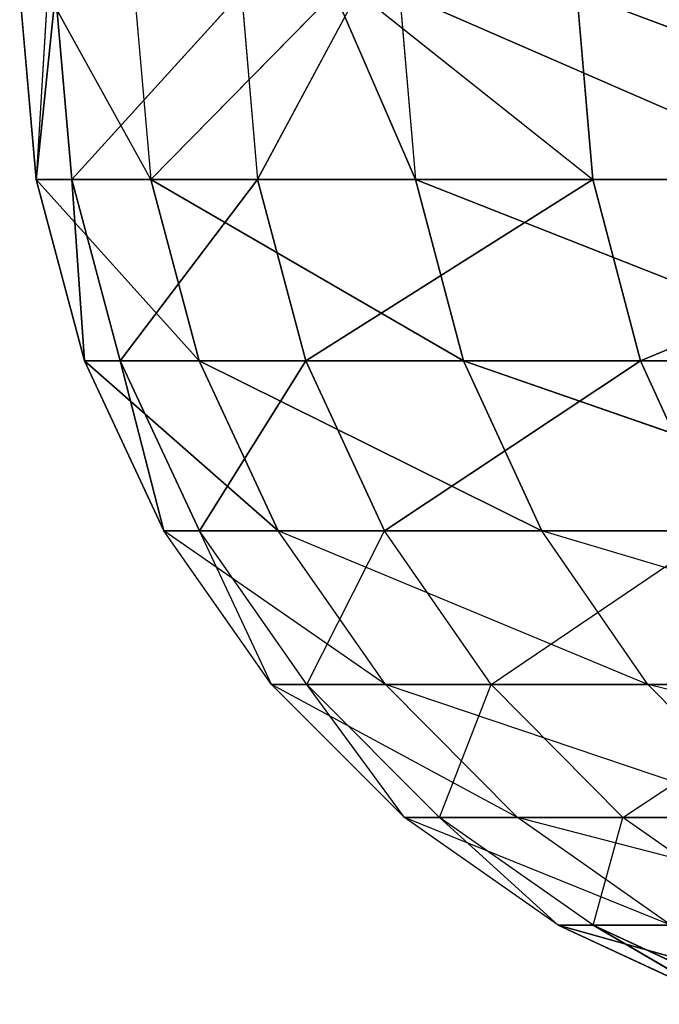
# Model space of a CAD drawing. Extents: x 0.1 to 22.3, y 0.2 to 32.1.
# Tile 14 of 204: x 1.1168 to 1.1287, y 0.2088 to 0.2271. Entities that reach past the tile are written whole.
import ezdxf

# ---------------------------------------------------------------- set-up
doc = ezdxf.new("R2010")
doc.units = 0
doc.header["$LTSCALE"] = 2.54
doc.layers.get('0').update_dxf_attribs({"color": 13, "linetype": 'CONTINUOUS'})

# ---------------------------------------------------------------- blocks, each defined once
blk = doc.blocks.new('KOSZ_NA_SMIECI___AZIENKOWY')
at = {"color": 0}
for p, q in [((1.116831, 0.227566, 17.409843), (1.117135, 0.224093, 17.409837)), ((1.116831, 0.227566, 36.509845), (1.117135, 0.224093, 36.509839)), ((1.117349, 0.227566, 17.424794), (1.117135, 0.224093, 17.409837)), ((1.117493, 0.227566, 17.372458), (1.117135, 0.224093, 17.409837)), ((1.117493, 0.227566, 17.372458), (1.117135, 0.224093, 17.409837)), ((1.117349, 0.227566, 36.524796), (1.117135, 0.224093, 36.509839)), ((1.117493, 0.227566, 36.472458), (1.117135, 0.224093, 36.509839)), ((1.117493, 0.227566, 36.472458), (1.117135, 0.224093, 36.509839)), ((1.119267, 0.224093, 17.447145), (1.117349, 0.227566, 17.424794)), ((1.119267, 0.224093, 36.547147), (1.117349, 0.227566, 36.524796)), ((1.117493, 0.227566, 17.372458), (1.117797, 0.224093, 17.372475)), ((1.117493, 0.227566, 17.372458), (1.117797, 0.224093, 17.372475)), ((1.117493, 0.227566, 36.472458), (1.117797, 0.224093, 36.472476)), ((1.117493, 0.227566, 36.472458), (1.117797, 0.224093, 36.472476)), ((1.120947, 0.227566, 17.335226), (1.117797, 0.224093, 17.372475)), ((1.120947, 0.227566, 17.335226), (1.117797, 0.224093, 17.372475)), ((1.120947, 0.227566, 36.435226), (1.117797, 0.224093, 36.472476)), ((1.120947, 0.227566, 36.435226), (1.117797, 0.224093, 36.472476)), ((1.118964, 0.227566, 17.447174), (1.119267, 0.224093, 17.447145)), ((1.118964, 0.227566, 36.547174), (1.119267, 0.224093, 36.547147)), ((1.122677, 0.227566, 17.476859), (1.119267, 0.224093, 17.447145)), ((1.122677, 0.227566, 36.576859), (1.119267, 0.224093, 36.547147)), ((1.120947, 0.227566, 17.335226), (1.121249, 0.224093, 17.335266)), ((1.120947, 0.227566, 36.435226), (1.121249, 0.224093, 36.435266)), ((1.123107, 0.227566, 17.320424), (1.121249, 0.224093, 17.335266)), ((1.123107, 0.227566, 36.420425), (1.121249, 0.224093, 36.435266)), ((1.122677, 0.227566, 17.476859), (1.124181, 0.224093, 17.484189)), ((1.122677, 0.227566, 36.576859), (1.124181, 0.224093, 36.584189)), ((1.123107, 0.227566, 17.320424), (1.127472, 0.224093, 17.298419)), ((1.123107, 0.227566, 36.420425), (1.127472, 0.224093, 36.398419)), ((1.123882, 0.227566, 17.484241), (1.13185, 0.224093, 17.520763)), ((1.123882, 0.227566, 17.484241), (1.13185, 0.224093, 17.520763)), ((1.123882, 0.227566, 17.484241), (1.124181, 0.224093, 17.484189)), ((1.123882, 0.227566, 36.584241), (1.13185, 0.224093, 36.620761)), ((1.123882, 0.227566, 36.584241), (1.13185, 0.224093, 36.620761)), ((1.123882, 0.227566, 36.584241), (1.124181, 0.224093, 36.584189)), ((1.127174, 0.227566, 17.298358), (1.127472, 0.224093, 17.298419)), ((1.127174, 0.227566, 17.298358), (1.136431, 0.224093, 17.262141)), ((1.127174, 0.227566, 36.398358), (1.127472, 0.224093, 36.398419)), ((1.127174, 0.227566, 36.398358), (1.136431, 0.224093, 36.36214)), ((1.117135, 0.224093, 17.409837), (1.119267, 0.224093, 17.447145)), ((1.117797, 0.224093, 17.372475), (1.117135, 0.224093, 17.409837)), ((1.118037, 0.220725, 17.409821), (1.117135, 0.224093, 17.409837)), ((1.117797, 0.224093, 17.372475), (1.117135, 0.224093, 17.409837)), ((1.118037, 0.220725, 17.409821), (1.117135, 0.224093, 17.409837)), ((1.120165, 0.220725, 17.44706), (1.117135, 0.224093, 17.409837)), ((1.120165, 0.220725, 17.44706), (1.117135, 0.224093, 17.409837)), ((1.117135, 0.224093, 17.409837), (1.119267, 0.224093, 17.447145)), ((1.117135, 0.224093, 36.509839), (1.119267, 0.224093, 36.547147)), ((1.117797, 0.224093, 36.472476), (1.117135, 0.224093, 36.509839)), ((1.118037, 0.220725, 36.509821), (1.117135, 0.224093, 36.509839)), ((1.117797, 0.224093, 36.472476), (1.117135, 0.224093, 36.509839)), ((1.118037, 0.220725, 36.509821), (1.117135, 0.224093, 36.509839)), ((1.120165, 0.220725, 36.547061), (1.117135, 0.224093, 36.509839)), ((1.120165, 0.220725, 36.547061), (1.117135, 0.224093, 36.509839)), ((1.117135, 0.224093, 36.509839), (1.119267, 0.224093, 36.547147)), ((1.121249, 0.224093, 17.335266), (1.117797, 0.224093, 17.372475)), ((1.118698, 0.220725, 17.372525), (1.117797, 0.224093, 17.372475)), ((1.121249, 0.224093, 17.335266), (1.117797, 0.224093, 17.372475)), ((1.118698, 0.220725, 17.372525), (1.117797, 0.224093, 17.372475)), ((1.118037, 0.220725, 17.409821), (1.117797, 0.224093, 17.372475)), ((1.118037, 0.220725, 17.409821), (1.117797, 0.224093, 17.372475)), ((1.121249, 0.224093, 36.435266), (1.117797, 0.224093, 36.472476)), ((1.118698, 0.220725, 36.472525), (1.117797, 0.224093, 36.472476)), ((1.121249, 0.224093, 36.435266), (1.117797, 0.224093, 36.472476)), ((1.118698, 0.220725, 36.472525), (1.117797, 0.224093, 36.472476)), ((1.118037, 0.220725, 36.509821), (1.117797, 0.224093, 36.472476)), ((1.118037, 0.220725, 36.509821), (1.117797, 0.224093, 36.472476)), ((1.118698, 0.220725, 17.372525), (1.121249, 0.224093, 17.335266)), ((1.118698, 0.220725, 17.372525), (1.121249, 0.224093, 17.335266)), ((1.118698, 0.220725, 36.472525), (1.121249, 0.224093, 36.435266)), ((1.118698, 0.220725, 36.472525), (1.121249, 0.224093, 36.435266)), ((1.119267, 0.224093, 17.447145), (1.124181, 0.224093, 17.484189)), ((1.120165, 0.220725, 17.44706), (1.119267, 0.224093, 17.447145)), ((1.120165, 0.220725, 17.44706), (1.119267, 0.224093, 17.447145)), ((1.125071, 0.220725, 17.484038), (1.119267, 0.224093, 17.447145)), ((1.125071, 0.220725, 17.484038), (1.119267, 0.224093, 17.447145)), ((1.119267, 0.224093, 17.447145), (1.124181, 0.224093, 17.484189)), ((1.119267, 0.224093, 36.547147), (1.124181, 0.224093, 36.584189)), ((1.120165, 0.220725, 36.547061), (1.119267, 0.224093, 36.547147)), ((1.120165, 0.220725, 36.547061), (1.119267, 0.224093, 36.547147)), ((1.125071, 0.220725, 36.584036), (1.119267, 0.224093, 36.547147)), ((1.125071, 0.220725, 36.584036), (1.119267, 0.224093, 36.547147)), ((1.119267, 0.224093, 36.547147), (1.124181, 0.224093, 36.584189)), ((1.127472, 0.224093, 17.298419), (1.121249, 0.224093, 17.335266)), ((1.122143, 0.220725, 17.335384), (1.121249, 0.224093, 17.335266)), ((1.127472, 0.224093, 17.298419), (1.121249, 0.224093, 17.335266)), ((1.122143, 0.220725, 17.335384), (1.121249, 0.224093, 17.335266)), ((1.127472, 0.224093, 36.398419), (1.121249, 0.224093, 36.435266)), ((1.122143, 0.220725, 36.435382), (1.121249, 0.224093, 36.435266)), ((1.127472, 0.224093, 36.398419), (1.121249, 0.224093, 36.435266)), ((1.122143, 0.220725, 36.435382), (1.121249, 0.224093, 36.435266)), ((1.122143, 0.220725, 17.335384), (1.127472, 0.224093, 17.298419)), ((1.122143, 0.220725, 17.335384), (1.127472, 0.224093, 17.298419)), ((1.122143, 0.220725, 36.435382), (1.127472, 0.224093, 36.398419)), ((1.122143, 0.220725, 36.435382), (1.127472, 0.224093, 36.398419)), ((1.124181, 0.224093, 17.484189), (1.13185, 0.224093, 17.520763)), ((1.125071, 0.220725, 17.484038), (1.124181, 0.224093, 17.484189)), ((1.125071, 0.220725, 17.484038), (1.124181, 0.224093, 17.484189)), ((1.132726, 0.220725, 17.520544), (1.124181, 0.224093, 17.484189)), ((1.132726, 0.220725, 17.520544), (1.124181, 0.224093, 17.484189)), ((1.124181, 0.224093, 17.484189), (1.13185, 0.224093, 17.520763)), ((1.124181, 0.224093, 36.584189), (1.13185, 0.224093, 36.620761)), ((1.125071, 0.220725, 36.584036), (1.124181, 0.224093, 36.584189)), ((1.125071, 0.220725, 36.584036), (1.124181, 0.224093, 36.584189)), ((1.132726, 0.220725, 36.620544), (1.124181, 0.224093, 36.584189)), ((1.132726, 0.220725, 36.620544), (1.124181, 0.224093, 36.584189)), ((1.124181, 0.224093, 36.584189), (1.13185, 0.224093, 36.620761)), ((1.136431, 0.224093, 17.262141), (1.127472, 0.224093, 17.298419)), ((1.128355, 0.220725, 17.298604), (1.127472, 0.224093, 17.298419)), ((1.136431, 0.224093, 17.262141), (1.127472, 0.224093, 17.298419)), ((1.128355, 0.220725, 17.298604), (1.127472, 0.224093, 17.298419)), ((1.136431, 0.224093, 36.36214), (1.127472, 0.224093, 36.398419)), ((1.128355, 0.220725, 36.398602), (1.127472, 0.224093, 36.398419)), ((1.136431, 0.224093, 36.36214), (1.127472, 0.224093, 36.398419)), ((1.128355, 0.220725, 36.398602), (1.127472, 0.224093, 36.398419)), ((1.128355, 0.220725, 17.298604), (1.136431, 0.224093, 17.262141)), ((1.128355, 0.220725, 17.298604), (1.136431, 0.224093, 17.262141)), ((1.128355, 0.220725, 36.398602), (1.136431, 0.224093, 36.36214)), ((1.128355, 0.220725, 36.398602), (1.136431, 0.224093, 36.36214)), ((1.118698, 0.220725, 17.372525), (1.118037, 0.220725, 17.409821)), ((1.118037, 0.220725, 17.409821), (1.120165, 0.220725, 17.44706)), ((1.11951, 0.217566, 17.409792), (1.118037, 0.220725, 17.409821)), ((1.118698, 0.220725, 17.372525), (1.118037, 0.220725, 17.409821)), ((1.11951, 0.217566, 17.409792), (1.118037, 0.220725, 17.409821)), ((1.121632, 0.217566, 17.446921), (1.118037, 0.220725, 17.409821)), ((1.121632, 0.217566, 17.446921), (1.118037, 0.220725, 17.409821)), ((1.118037, 0.220725, 17.409821), (1.120165, 0.220725, 17.44706)), ((1.118698, 0.220725, 36.472525), (1.118037, 0.220725, 36.509821)), ((1.118037, 0.220725, 36.509821), (1.120165, 0.220725, 36.547061)), ((1.11951, 0.217566, 36.50979), (1.118037, 0.220725, 36.509821)), ((1.118698, 0.220725, 36.472525), (1.118037, 0.220725, 36.509821)), ((1.11951, 0.217566, 36.50979), (1.118037, 0.220725, 36.509821)), ((1.121632, 0.217566, 36.546921), (1.118037, 0.220725, 36.509821)), ((1.121632, 0.217566, 36.546921), (1.118037, 0.220725, 36.509821)), ((1.118037, 0.220725, 36.509821), (1.120165, 0.220725, 36.547061)), ((1.122143, 0.220725, 17.335384), (1.118698, 0.220725, 17.372525)), ((1.120169, 0.217566, 17.372606), (1.118698, 0.220725, 17.372525)), ((1.122143, 0.220725, 17.335384), (1.118698, 0.220725, 17.372525)), ((1.120169, 0.217566, 17.372606), (1.118698, 0.220725, 17.372525)), ((1.11951, 0.217566, 17.409792), (1.118698, 0.220725, 17.372525)), ((1.11951, 0.217566, 17.409792), (1.118698, 0.220725, 17.372525)), ((1.122143, 0.220725, 36.435382), (1.118698, 0.220725, 36.472525)), ((1.120169, 0.217566, 36.472607), (1.118698, 0.220725, 36.472525)), ((1.122143, 0.220725, 36.435382), (1.118698, 0.220725, 36.472525)), ((1.120169, 0.217566, 36.472607), (1.118698, 0.220725, 36.472525)), ((1.11951, 0.217566, 36.50979), (1.118698, 0.220725, 36.472525)), ((1.11951, 0.217566, 36.50979), (1.118698, 0.220725, 36.472525)), ((1.120165, 0.220725, 17.44706), (1.125071, 0.220725, 17.484038)), ((1.121632, 0.217566, 17.446921), (1.120165, 0.220725, 17.44706)), ((1.121632, 0.217566, 17.446921), (1.120165, 0.220725, 17.44706)), ((1.126523, 0.217566, 17.483789), (1.120165, 0.220725, 17.44706)), ((1.126523, 0.217566, 17.483789), (1.120165, 0.220725, 17.44706)), ((1.120165, 0.220725, 17.44706), (1.125071, 0.220725, 17.484038)), ((1.120165, 0.220725, 36.547061), (1.125071, 0.220725, 36.584036)), ((1.121632, 0.217566, 36.546921), (1.120165, 0.220725, 36.547061)), ((1.121632, 0.217566, 36.546921), (1.120165, 0.220725, 36.547061)), ((1.126523, 0.217566, 36.583789), (1.120165, 0.220725, 36.547061)), ((1.126523, 0.217566, 36.583789), (1.120165, 0.220725, 36.547061)), ((1.120165, 0.220725, 36.547061), (1.125071, 0.220725, 36.584036)), ((1.120169, 0.217566, 17.372606), (1.122143, 0.220725, 17.335384)), ((1.120169, 0.217566, 17.372606), (1.122143, 0.220725, 17.335384)), ((1.120169, 0.217566, 36.472607), (1.122143, 0.220725, 36.435382)), ((1.120169, 0.217566, 36.472607), (1.122143, 0.220725, 36.435382)), ((1.128355, 0.220725, 17.298604), (1.122143, 0.220725, 17.335384)), ((1.123604, 0.217566, 17.335574), (1.122143, 0.220725, 17.335384)), ((1.128355, 0.220725, 17.298604), (1.122143, 0.220725, 17.335384)), ((1.123604, 0.217566, 17.335574), (1.122143, 0.220725, 17.335384)), ((1.128355, 0.220725, 36.398602), (1.122143, 0.220725, 36.435382)), ((1.123604, 0.217566, 36.435574), (1.122143, 0.220725, 36.435382)), ((1.128355, 0.220725, 36.398602), (1.122143, 0.220725, 36.435382)), ((1.123604, 0.217566, 36.435574), (1.122143, 0.220725, 36.435382)), ((1.123604, 0.217566, 17.335574), (1.128355, 0.220725, 17.298604)), ((1.123604, 0.217566, 17.335574), (1.128355, 0.220725, 17.298604)), ((1.123604, 0.217566, 36.435574), (1.128355, 0.220725, 36.398602)), ((1.123604, 0.217566, 36.435574), (1.128355, 0.220725, 36.398602)), ((1.125071, 0.220725, 17.484038), (1.132726, 0.220725, 17.520544)), ((1.126523, 0.217566, 17.483789), (1.125071, 0.220725, 17.484038)), ((1.126523, 0.217566, 17.483789), (1.125071, 0.220725, 17.484038)), ((1.134155, 0.217566, 17.520189), (1.125071, 0.220725, 17.484038)), ((1.134155, 0.217566, 17.520189), (1.125071, 0.220725, 17.484038)), ((1.125071, 0.220725, 17.484038), (1.132726, 0.220725, 17.520544)), ((1.125071, 0.220725, 36.584036), (1.132726, 0.220725, 36.620544)), ((1.126523, 0.217566, 36.583789), (1.125071, 0.220725, 36.584036)), ((1.126523, 0.217566, 36.583789), (1.125071, 0.220725, 36.584036)), ((1.134155, 0.217566, 36.620187), (1.125071, 0.220725, 36.584036)), ((1.134155, 0.217566, 36.620187), (1.125071, 0.220725, 36.584036)), ((1.125071, 0.220725, 36.584036), (1.132726, 0.220725, 36.620544)), ((1.137298, 0.220725, 17.26239), (1.128355, 0.220725, 17.298604)), ((1.129798, 0.217566, 17.298903), (1.128355, 0.220725, 17.298604)), ((1.137298, 0.220725, 17.26239), (1.128355, 0.220725, 17.298604)), ((1.129798, 0.217566, 17.298903), (1.128355, 0.220725, 17.298604)), ((1.137298, 0.220725, 36.36239), (1.128355, 0.220725, 36.398602)), ((1.129798, 0.217566, 36.398901), (1.128355, 0.220725, 36.398602)), ((1.137298, 0.220725, 36.36239), (1.128355, 0.220725, 36.398602)), ((1.129798, 0.217566, 36.398901), (1.128355, 0.220725, 36.398602)), ((1.121509, 0.21471, 17.409752), (1.11951, 0.217566, 17.409792)), ((1.123623, 0.21471, 17.446733), (1.11951, 0.217566, 17.409792)), ((1.121509, 0.21471, 36.50975), (1.11951, 0.217566, 36.50979)), ((1.123623, 0.21471, 36.546732), (1.11951, 0.217566, 36.50979)), ((1.120169, 0.217566, 17.372606), (1.11951, 0.217566, 17.409792)), ((1.11951, 0.217566, 17.409792), (1.121632, 0.217566, 17.446921)), ((1.120169, 0.217566, 36.472607), (1.11951, 0.217566, 36.50979)), ((1.11951, 0.217566, 36.50979), (1.121632, 0.217566, 36.546921)), ((1.122165, 0.21471, 17.372716), (1.120169, 0.217566, 17.372606)), ((1.121509, 0.21471, 17.409752), (1.120169, 0.217566, 17.372606)), ((1.122165, 0.21471, 36.472717), (1.120169, 0.217566, 36.472607)), ((1.121509, 0.21471, 36.50975), (1.120169, 0.217566, 36.472607)), ((1.123604, 0.217566, 17.335574), (1.120169, 0.217566, 17.372606)), ((1.123604, 0.217566, 36.435574), (1.120169, 0.217566, 36.472607)), ((1.123623, 0.21471, 17.446733), (1.121632, 0.217566, 17.446921)), ((1.128494, 0.21471, 17.483452), (1.121632, 0.217566, 17.446921)), ((1.123623, 0.21471, 36.546732), (1.121632, 0.217566, 36.546921)), ((1.128494, 0.21471, 36.583453), (1.121632, 0.217566, 36.546921)), ((1.121632, 0.217566, 17.446921), (1.126523, 0.217566, 17.483789)), ((1.121632, 0.217566, 36.546921), (1.126523, 0.217566, 36.583789)), ((1.122165, 0.21471, 17.372716), (1.123604, 0.217566, 17.335574)), ((1.122165, 0.21471, 36.472717), (1.123604, 0.217566, 36.435574)), ((1.125587, 0.21471, 17.335834), (1.123604, 0.217566, 17.335574)), ((1.125587, 0.21471, 36.435834), (1.123604, 0.217566, 36.435574)), ((1.129798, 0.217566, 17.298903), (1.123604, 0.217566, 17.335574)), ((1.129798, 0.217566, 36.398901), (1.123604, 0.217566, 36.435574)), ((1.125587, 0.21471, 17.335834), (1.129798, 0.217566, 17.298903)), ((1.125587, 0.21471, 36.435834), (1.129798, 0.217566, 36.398901)), ((1.128494, 0.21471, 17.483452), (1.126523, 0.217566, 17.483789)), ((1.136096, 0.21471, 17.519705), (1.126523, 0.217566, 17.483789)), ((1.128494, 0.21471, 36.583453), (1.126523, 0.217566, 36.583789)), ((1.136096, 0.21471, 36.619705), (1.126523, 0.217566, 36.583789)), ((1.126523, 0.217566, 17.483789), (1.134155, 0.217566, 17.520189)), ((1.126523, 0.217566, 36.583789), (1.134155, 0.217566, 36.620187)), ((1.122165, 0.21471, 17.372716), (1.121509, 0.21471, 17.409752)), ((1.121509, 0.21471, 17.409752), (1.123623, 0.21471, 17.446733)), ((1.123974, 0.212245, 17.409703), (1.121509, 0.21471, 17.409752)), ((1.126077, 0.212245, 17.4465), (1.121509, 0.21471, 17.409752)), ((1.122165, 0.21471, 36.472717), (1.121509, 0.21471, 36.50975)), ((1.121509, 0.21471, 36.50975), (1.123623, 0.21471, 36.546732)), ((1.123974, 0.212245, 36.509705), (1.121509, 0.21471, 36.50975)), ((1.126077, 0.212245, 36.5465), (1.121509, 0.21471, 36.50975)), ((1.125587, 0.21471, 17.335834), (1.122165, 0.21471, 17.372716)), ((1.124627, 0.212245, 17.372852), (1.122165, 0.21471, 17.372716)), ((1.123974, 0.212245, 17.409703), (1.122165, 0.21471, 17.372716)), ((1.125587, 0.21471, 36.435834), (1.122165, 0.21471, 36.472717)), ((1.124627, 0.212245, 36.472852), (1.122165, 0.21471, 36.472717)), ((1.123974, 0.212245, 36.509705), (1.122165, 0.21471, 36.472717)), ((1.123623, 0.21471, 17.446733), (1.128494, 0.21471, 17.483452)), ((1.126077, 0.212245, 17.4465), (1.123623, 0.21471, 17.446733)), ((1.130924, 0.212245, 17.483037), (1.123623, 0.21471, 17.446733)), ((1.123623, 0.21471, 36.546732), (1.128494, 0.21471, 36.583453)), ((1.126077, 0.212245, 36.5465), (1.123623, 0.21471, 36.546732)), ((1.130924, 0.212245, 36.583038), (1.123623, 0.21471, 36.546732)), ((1.124627, 0.212245, 17.372852), (1.125587, 0.21471, 17.335834)), ((1.124627, 0.212245, 36.472852), (1.125587, 0.21471, 36.435834)), ((1.131756, 0.21471, 17.299309), (1.125587, 0.21471, 17.335834)), ((1.128031, 0.212245, 17.336153), (1.125587, 0.21471, 17.335834)), ((1.131756, 0.21471, 36.39931), (1.125587, 0.21471, 36.435834)), ((1.128031, 0.212245, 36.436154), (1.125587, 0.21471, 36.435834)), ((1.128031, 0.212245, 17.336153), (1.131756, 0.21471, 17.299309)), ((1.128031, 0.212245, 36.436154), (1.131756, 0.21471, 36.39931)), ((1.128494, 0.21471, 17.483452), (1.136096, 0.21471, 17.519705)), ((1.130924, 0.212245, 17.483037), (1.128494, 0.21471, 17.483452)), ((1.138488, 0.212245, 17.51911), (1.128494, 0.21471, 17.483452)), ((1.128494, 0.21471, 36.583453), (1.136096, 0.21471, 36.619705)), ((1.130924, 0.212245, 36.583038), (1.128494, 0.21471, 36.583453)), ((1.138488, 0.212245, 36.61911), (1.128494, 0.21471, 36.583453)), ((1.124627, 0.212245, 17.372852), (1.123974, 0.212245, 17.409703)), ((1.123974, 0.212245, 17.409703), (1.126077, 0.212245, 17.4465)), ((1.126829, 0.210245, 17.409647), (1.123974, 0.212245, 17.409703)), ((1.12892, 0.210245, 17.446231), (1.123974, 0.212245, 17.409703)), ((1.124627, 0.212245, 36.472852), (1.123974, 0.212245, 36.509705)), ((1.123974, 0.212245, 36.509705), (1.126077, 0.212245, 36.5465)), ((1.126829, 0.210245, 36.509647), (1.123974, 0.212245, 36.509705)), ((1.12892, 0.210245, 36.546231), (1.123974, 0.212245, 36.509705)), ((1.128031, 0.212245, 17.336153), (1.124627, 0.212245, 17.372852)), ((1.127478, 0.210245, 17.373009), (1.124627, 0.212245, 17.372852)), ((1.126829, 0.210245, 17.409647), (1.124627, 0.212245, 17.372852)), ((1.128031, 0.212245, 36.436154), (1.124627, 0.212245, 36.472852)), ((1.127478, 0.210245, 36.47301), (1.124627, 0.212245, 36.472852)), ((1.126829, 0.210245, 36.509647), (1.124627, 0.212245, 36.472852)), ((1.126077, 0.212245, 17.4465), (1.130924, 0.212245, 17.483037)), ((1.12892, 0.210245, 17.446231), (1.126077, 0.212245, 17.4465)), ((1.133739, 0.210245, 17.482556), (1.126077, 0.212245, 17.4465)), ((1.126077, 0.212245, 36.5465), (1.130924, 0.212245, 36.583038)), ((1.12892, 0.210245, 36.546231), (1.126077, 0.212245, 36.5465)), ((1.133739, 0.210245, 36.582556), (1.126077, 0.212245, 36.5465)), ((1.127478, 0.210245, 17.373009), (1.128031, 0.212245, 17.336153)), ((1.127478, 0.210245, 36.47301), (1.128031, 0.212245, 36.436154)), ((1.134169, 0.212245, 17.299811), (1.128031, 0.212245, 17.336153)), ((1.130863, 0.210245, 17.336522), (1.128031, 0.212245, 17.336153)), ((1.134169, 0.212245, 36.399811), (1.128031, 0.212245, 36.436154)), ((1.130863, 0.210245, 36.436523), (1.128031, 0.212245, 36.436154)), ((1.129988, 0.208772, 17.409584), (1.126829, 0.210245, 17.409647)), ((1.127478, 0.210245, 17.373009), (1.126829, 0.210245, 17.409647)), ((1.129988, 0.208772, 17.409584), (1.126829, 0.210245, 17.409647)), ((1.132065, 0.208772, 17.445932), (1.126829, 0.210245, 17.409647)), ((1.132065, 0.208772, 17.445932), (1.126829, 0.210245, 17.409647)), ((1.126829, 0.210245, 17.409647), (1.12892, 0.210245, 17.446231)), ((1.129988, 0.208772, 36.509586), (1.126829, 0.210245, 36.509647)), ((1.127478, 0.210245, 36.47301), (1.126829, 0.210245, 36.509647)), ((1.129988, 0.208772, 36.509586), (1.126829, 0.210245, 36.509647)), ((1.132065, 0.208772, 36.545932), (1.126829, 0.210245, 36.509647)), ((1.132065, 0.208772, 36.545932), (1.126829, 0.210245, 36.509647)), ((1.126829, 0.210245, 36.509647), (1.12892, 0.210245, 36.546231)), ((1.130633, 0.208772, 17.373183), (1.127478, 0.210245, 17.373009)), ((1.130863, 0.210245, 17.336522), (1.127478, 0.210245, 17.373009)), ((1.130633, 0.208772, 17.373183), (1.127478, 0.210245, 17.373009)), ((1.129988, 0.208772, 17.409584), (1.127478, 0.210245, 17.373009)), ((1.129988, 0.208772, 17.409584), (1.127478, 0.210245, 17.373009)), ((1.130633, 0.208772, 36.473184), (1.127478, 0.210245, 36.47301)), ((1.130863, 0.210245, 36.436523), (1.127478, 0.210245, 36.47301)), ((1.130633, 0.208772, 36.473184), (1.127478, 0.210245, 36.47301)), ((1.129988, 0.208772, 36.509586), (1.127478, 0.210245, 36.47301)), ((1.129988, 0.208772, 36.509586), (1.127478, 0.210245, 36.47301))]:
    blk.add_line(p, q, dxfattribs=at)
mesh = blk.add_polyface(dxfattribs=at)
corners = [(1.117493, 0.227566, 17.372458), (1.117135, 0.224093, 17.409837), (1.116831, 0.227566, 17.409843)]
mesh.append_faces([[corners[k] for k in face] for face in [(0, 1, 2)]], dxfattribs={"color": 0})
mesh = blk.add_polyface(dxfattribs=at)
corners = [(1.117493, 0.227566, 36.472458), (1.117135, 0.224093, 36.509839), (1.116831, 0.227566, 36.509845)]
mesh.append_faces([[corners[k] for k in face] for face in [(0, 1, 2)]], dxfattribs={"color": 0})
mesh = blk.add_polyface(dxfattribs=at)
corners = [(1.117349, 0.227566, 17.424794), (1.117135, 0.224093, 17.409837), (1.119267, 0.224093, 17.447145)]
mesh.append_faces([[corners[k] for k in face] for face in [(0, 1, 2)]], dxfattribs={"color": 0})
mesh = blk.add_polyface(dxfattribs=at)
corners = [(1.117493, 0.227566, 17.372458), (1.117797, 0.224093, 17.372475), (1.117135, 0.224093, 17.409837)]
mesh.append_faces([[corners[k] for k in face] for face in [(0, 1, 2)]], dxfattribs={"color": 0})
mesh = blk.add_polyface(dxfattribs=at)
corners = [(1.117349, 0.227566, 36.524796), (1.117135, 0.224093, 36.509839), (1.119267, 0.224093, 36.547147)]
mesh.append_faces([[corners[k] for k in face] for face in [(0, 1, 2)]], dxfattribs={"color": 0})
mesh = blk.add_polyface(dxfattribs=at)
corners = [(1.117493, 0.227566, 36.472458), (1.117797, 0.224093, 36.472476), (1.117135, 0.224093, 36.509839)]
mesh.append_faces([[corners[k] for k in face] for face in [(0, 1, 2)]], dxfattribs={"color": 0})
mesh = blk.add_polyface(dxfattribs=at)
corners = [(1.120947, 0.227566, 17.335226), (1.117797, 0.224093, 17.372475), (1.117493, 0.227566, 17.372458)]
mesh.append_faces([[corners[k] for k in face] for face in [(0, 1, 2)]], dxfattribs={"color": 0})
mesh = blk.add_polyface(dxfattribs=at)
corners = [(1.120947, 0.227566, 36.435226), (1.117797, 0.224093, 36.472476), (1.117493, 0.227566, 36.472458)]
mesh.append_faces([[corners[k] for k in face] for face in [(0, 1, 2)]], dxfattribs={"color": 0})
mesh = blk.add_polyface(dxfattribs=at)
corners = [(1.120947, 0.227566, 17.335226), (1.121249, 0.224093, 17.335266), (1.117797, 0.224093, 17.372475)]
mesh.append_faces([[corners[k] for k in face] for face in [(0, 1, 2)]], dxfattribs={"color": 0})
mesh = blk.add_polyface(dxfattribs=at)
corners = [(1.120947, 0.227566, 36.435226), (1.121249, 0.224093, 36.435266), (1.117797, 0.224093, 36.472476)]
mesh.append_faces([[corners[k] for k in face] for face in [(0, 1, 2)]], dxfattribs={"color": 0})
mesh = blk.add_polyface(dxfattribs=at)
corners = [(1.122677, 0.227566, 17.476859), (1.119267, 0.224093, 17.447145), (1.124181, 0.224093, 17.484189)]
mesh.append_faces([[corners[k] for k in face] for face in [(0, 1, 2)]], dxfattribs={"color": 0})
mesh = blk.add_polyface(dxfattribs=at)
corners = [(1.122677, 0.227566, 36.576859), (1.119267, 0.224093, 36.547147), (1.124181, 0.224093, 36.584189)]
mesh.append_faces([[corners[k] for k in face] for face in [(0, 1, 2)]], dxfattribs={"color": 0})
mesh = blk.add_polyface(dxfattribs=at)
corners = [(1.123107, 0.227566, 17.320424), (1.127472, 0.224093, 17.298419), (1.121249, 0.224093, 17.335266)]
mesh.append_faces([[corners[k] for k in face] for face in [(0, 1, 2)]], dxfattribs={"color": 0})
mesh = blk.add_polyface(dxfattribs=at)
corners = [(1.123107, 0.227566, 36.420425), (1.127472, 0.224093, 36.398419), (1.121249, 0.224093, 36.435266)]
mesh.append_faces([[corners[k] for k in face] for face in [(0, 1, 2)]], dxfattribs={"color": 0})
mesh = blk.add_polyface(dxfattribs=at)
corners = [(1.123882, 0.227566, 17.484241), (1.13185, 0.224093, 17.520763), (1.131555, 0.227566, 17.520836)]
mesh.append_faces([[corners[k] for k in face] for face in [(0, 1, 2)]], dxfattribs={"color": 0})
mesh = blk.add_polyface(dxfattribs=at)
corners = [(1.123882, 0.227566, 17.484241), (1.124181, 0.224093, 17.484189), (1.13185, 0.224093, 17.520763)]
mesh.append_faces([[corners[k] for k in face] for face in [(0, 1, 2)]], dxfattribs={"color": 0})
mesh = blk.add_polyface(dxfattribs=at)
corners = [(1.123882, 0.227566, 36.584241), (1.13185, 0.224093, 36.620761), (1.131555, 0.227566, 36.620837)]
mesh.append_faces([[corners[k] for k in face] for face in [(0, 1, 2)]], dxfattribs={"color": 0})
mesh = blk.add_polyface(dxfattribs=at)
corners = [(1.123882, 0.227566, 36.584241), (1.124181, 0.224093, 36.584189), (1.13185, 0.224093, 36.620761)]
mesh.append_faces([[corners[k] for k in face] for face in [(0, 1, 2)]], dxfattribs={"color": 0})
mesh = blk.add_polyface(dxfattribs=at)
corners = [(1.127174, 0.227566, 17.298358), (1.136431, 0.224093, 17.262141), (1.127472, 0.224093, 17.298419)]
mesh.append_faces([[corners[k] for k in face] for face in [(0, 1, 2)]], dxfattribs={"color": 0})
mesh = blk.add_polyface(dxfattribs=at)
corners = [(1.127174, 0.227566, 36.398358), (1.136431, 0.224093, 36.36214), (1.127472, 0.224093, 36.398419)]
mesh.append_faces([[corners[k] for k in face] for face in [(0, 1, 2)]], dxfattribs={"color": 0})
mesh = blk.add_polyface(dxfattribs=at)
corners = [(1.117797, 0.224093, 17.372475), (1.118037, 0.220725, 17.409821), (1.117135, 0.224093, 17.409837)]
mesh.append_faces([[corners[k] for k in face] for face in [(0, 1, 2)]], dxfattribs={"color": 0})
mesh = blk.add_polyface(dxfattribs=at)
corners = [(1.117135, 0.224093, 17.409837), (1.118037, 0.220725, 17.409821), (1.120165, 0.220725, 17.44706)]
mesh.append_faces([[corners[k] for k in face] for face in [(0, 1, 2)]], dxfattribs={"color": 0})
mesh = blk.add_polyface(dxfattribs=at)
corners = [(1.117135, 0.224093, 17.409837), (1.120165, 0.220725, 17.44706), (1.119267, 0.224093, 17.447145)]
mesh.append_faces([[corners[k] for k in face] for face in [(0, 1, 2)]], dxfattribs={"color": 0})
mesh = blk.add_polyface(dxfattribs=at)
corners = [(1.117797, 0.224093, 36.472476), (1.118037, 0.220725, 36.509821), (1.117135, 0.224093, 36.509839)]
mesh.append_faces([[corners[k] for k in face] for face in [(0, 1, 2)]], dxfattribs={"color": 0})
mesh = blk.add_polyface(dxfattribs=at)
corners = [(1.117135, 0.224093, 36.509839), (1.118037, 0.220725, 36.509821), (1.120165, 0.220725, 36.547061)]
mesh.append_faces([[corners[k] for k in face] for face in [(0, 1, 2)]], dxfattribs={"color": 0})
mesh = blk.add_polyface(dxfattribs=at)
corners = [(1.117135, 0.224093, 36.509839), (1.120165, 0.220725, 36.547061), (1.119267, 0.224093, 36.547147)]
mesh.append_faces([[corners[k] for k in face] for face in [(0, 1, 2)]], dxfattribs={"color": 0})
mesh = blk.add_polyface(dxfattribs=at)
corners = [(1.121249, 0.224093, 17.335266), (1.118698, 0.220725, 17.372525), (1.117797, 0.224093, 17.372475)]
mesh.append_faces([[corners[k] for k in face] for face in [(0, 1, 2)]], dxfattribs={"color": 0})
mesh = blk.add_polyface(dxfattribs=at)
corners = [(1.117797, 0.224093, 17.372475), (1.118698, 0.220725, 17.372525), (1.118037, 0.220725, 17.409821)]
mesh.append_faces([[corners[k] for k in face] for face in [(0, 1, 2)]], dxfattribs={"color": 0})
mesh = blk.add_polyface(dxfattribs=at)
corners = [(1.121249, 0.224093, 36.435266), (1.118698, 0.220725, 36.472525), (1.117797, 0.224093, 36.472476)]
mesh.append_faces([[corners[k] for k in face] for face in [(0, 1, 2)]], dxfattribs={"color": 0})
mesh = blk.add_polyface(dxfattribs=at)
corners = [(1.117797, 0.224093, 36.472476), (1.118698, 0.220725, 36.472525), (1.118037, 0.220725, 36.509821)]
mesh.append_faces([[corners[k] for k in face] for face in [(0, 1, 2)]], dxfattribs={"color": 0})
mesh = blk.add_polyface(dxfattribs=at)
corners = [(1.121249, 0.224093, 17.335266), (1.122143, 0.220725, 17.335384), (1.118698, 0.220725, 17.372525)]
mesh.append_faces([[corners[k] for k in face] for face in [(0, 1, 2)]], dxfattribs={"color": 0})
mesh = blk.add_polyface(dxfattribs=at)
corners = [(1.121249, 0.224093, 36.435266), (1.122143, 0.220725, 36.435382), (1.118698, 0.220725, 36.472525)]
mesh.append_faces([[corners[k] for k in face] for face in [(0, 1, 2)]], dxfattribs={"color": 0})
mesh = blk.add_polyface(dxfattribs=at)
corners = [(1.119267, 0.224093, 17.447145), (1.120165, 0.220725, 17.44706), (1.125071, 0.220725, 17.484038)]
mesh.append_faces([[corners[k] for k in face] for face in [(0, 1, 2)]], dxfattribs={"color": 0})
mesh = blk.add_polyface(dxfattribs=at)
corners = [(1.119267, 0.224093, 17.447145), (1.125071, 0.220725, 17.484038), (1.124181, 0.224093, 17.484189)]
mesh.append_faces([[corners[k] for k in face] for face in [(0, 1, 2)]], dxfattribs={"color": 0})
mesh = blk.add_polyface(dxfattribs=at)
corners = [(1.119267, 0.224093, 36.547147), (1.120165, 0.220725, 36.547061), (1.125071, 0.220725, 36.584036)]
mesh.append_faces([[corners[k] for k in face] for face in [(0, 1, 2)]], dxfattribs={"color": 0})
mesh = blk.add_polyface(dxfattribs=at)
corners = [(1.119267, 0.224093, 36.547147), (1.125071, 0.220725, 36.584036), (1.124181, 0.224093, 36.584189)]
mesh.append_faces([[corners[k] for k in face] for face in [(0, 1, 2)]], dxfattribs={"color": 0})
mesh = blk.add_polyface(dxfattribs=at)
corners = [(1.127472, 0.224093, 17.298419), (1.122143, 0.220725, 17.335384), (1.121249, 0.224093, 17.335266)]
mesh.append_faces([[corners[k] for k in face] for face in [(0, 1, 2)]], dxfattribs={"color": 0})
mesh = blk.add_polyface(dxfattribs=at)
corners = [(1.127472, 0.224093, 36.398419), (1.122143, 0.220725, 36.435382), (1.121249, 0.224093, 36.435266)]
mesh.append_faces([[corners[k] for k in face] for face in [(0, 1, 2)]], dxfattribs={"color": 0})
mesh = blk.add_polyface(dxfattribs=at)
corners = [(1.127472, 0.224093, 17.298419), (1.128355, 0.220725, 17.298604), (1.122143, 0.220725, 17.335384)]
mesh.append_faces([[corners[k] for k in face] for face in [(0, 1, 2)]], dxfattribs={"color": 0})
mesh = blk.add_polyface(dxfattribs=at)
corners = [(1.127472, 0.224093, 36.398419), (1.128355, 0.220725, 36.398602), (1.122143, 0.220725, 36.435382)]
mesh.append_faces([[corners[k] for k in face] for face in [(0, 1, 2)]], dxfattribs={"color": 0})
mesh = blk.add_polyface(dxfattribs=at)
corners = [(1.124181, 0.224093, 17.484189), (1.125071, 0.220725, 17.484038), (1.132726, 0.220725, 17.520544)]
mesh.append_faces([[corners[k] for k in face] for face in [(0, 1, 2)]], dxfattribs={"color": 0})
mesh = blk.add_polyface(dxfattribs=at)
corners = [(1.124181, 0.224093, 17.484189), (1.132726, 0.220725, 17.520544), (1.13185, 0.224093, 17.520763)]
mesh.append_faces([[corners[k] for k in face] for face in [(0, 1, 2)]], dxfattribs={"color": 0})
mesh = blk.add_polyface(dxfattribs=at)
corners = [(1.124181, 0.224093, 36.584189), (1.125071, 0.220725, 36.584036), (1.132726, 0.220725, 36.620544)]
mesh.append_faces([[corners[k] for k in face] for face in [(0, 1, 2)]], dxfattribs={"color": 0})
mesh = blk.add_polyface(dxfattribs=at)
corners = [(1.124181, 0.224093, 36.584189), (1.132726, 0.220725, 36.620544), (1.13185, 0.224093, 36.620761)]
mesh.append_faces([[corners[k] for k in face] for face in [(0, 1, 2)]], dxfattribs={"color": 0})
mesh = blk.add_polyface(dxfattribs=at)
corners = [(1.136431, 0.224093, 17.262141), (1.128355, 0.220725, 17.298604), (1.127472, 0.224093, 17.298419)]
mesh.append_faces([[corners[k] for k in face] for face in [(0, 1, 2)]], dxfattribs={"color": 0})
mesh = blk.add_polyface(dxfattribs=at)
corners = [(1.136431, 0.224093, 36.36214), (1.128355, 0.220725, 36.398602), (1.127472, 0.224093, 36.398419)]
mesh.append_faces([[corners[k] for k in face] for face in [(0, 1, 2)]], dxfattribs={"color": 0})
mesh = blk.add_polyface(dxfattribs=at)
corners = [(1.136431, 0.224093, 17.262141), (1.137298, 0.220725, 17.26239), (1.128355, 0.220725, 17.298604)]
mesh.append_faces([[corners[k] for k in face] for face in [(0, 1, 2)]], dxfattribs={"color": 0})
mesh = blk.add_polyface(dxfattribs=at)
corners = [(1.136431, 0.224093, 36.36214), (1.137298, 0.220725, 36.36239), (1.128355, 0.220725, 36.398602)]
mesh.append_faces([[corners[k] for k in face] for face in [(0, 1, 2)]], dxfattribs={"color": 0})
mesh = blk.add_polyface(dxfattribs=at)
corners = [(1.118698, 0.220725, 17.372525), (1.11951, 0.217566, 17.409792), (1.118037, 0.220725, 17.409821)]
mesh.append_faces([[corners[k] for k in face] for face in [(0, 1, 2)]], dxfattribs={"color": 0})
mesh = blk.add_polyface(dxfattribs=at)
corners = [(1.118037, 0.220725, 17.409821), (1.11951, 0.217566, 17.409792), (1.121632, 0.217566, 17.446921)]
mesh.append_faces([[corners[k] for k in face] for face in [(0, 1, 2)]], dxfattribs={"color": 0})
mesh = blk.add_polyface(dxfattribs=at)
corners = [(1.118037, 0.220725, 17.409821), (1.121632, 0.217566, 17.446921), (1.120165, 0.220725, 17.44706)]
mesh.append_faces([[corners[k] for k in face] for face in [(0, 1, 2)]], dxfattribs={"color": 0})
mesh = blk.add_polyface(dxfattribs=at)
corners = [(1.118698, 0.220725, 36.472525), (1.11951, 0.217566, 36.50979), (1.118037, 0.220725, 36.509821)]
mesh.append_faces([[corners[k] for k in face] for face in [(0, 1, 2)]], dxfattribs={"color": 0})
mesh = blk.add_polyface(dxfattribs=at)
corners = [(1.118037, 0.220725, 36.509821), (1.11951, 0.217566, 36.50979), (1.121632, 0.217566, 36.546921)]
mesh.append_faces([[corners[k] for k in face] for face in [(0, 1, 2)]], dxfattribs={"color": 0})
mesh = blk.add_polyface(dxfattribs=at)
corners = [(1.118037, 0.220725, 36.509821), (1.121632, 0.217566, 36.546921), (1.120165, 0.220725, 36.547061)]
mesh.append_faces([[corners[k] for k in face] for face in [(0, 1, 2)]], dxfattribs={"color": 0})
mesh = blk.add_polyface(dxfattribs=at)
corners = [(1.122143, 0.220725, 17.335384), (1.120169, 0.217566, 17.372606), (1.118698, 0.220725, 17.372525)]
mesh.append_faces([[corners[k] for k in face] for face in [(0, 1, 2)]], dxfattribs={"color": 0})
mesh = blk.add_polyface(dxfattribs=at)
corners = [(1.118698, 0.220725, 17.372525), (1.120169, 0.217566, 17.372606), (1.11951, 0.217566, 17.409792)]
mesh.append_faces([[corners[k] for k in face] for face in [(0, 1, 2)]], dxfattribs={"color": 0})
mesh = blk.add_polyface(dxfattribs=at)
corners = [(1.122143, 0.220725, 36.435382), (1.120169, 0.217566, 36.472607), (1.118698, 0.220725, 36.472525)]
mesh.append_faces([[corners[k] for k in face] for face in [(0, 1, 2)]], dxfattribs={"color": 0})
mesh = blk.add_polyface(dxfattribs=at)
corners = [(1.118698, 0.220725, 36.472525), (1.120169, 0.217566, 36.472607), (1.11951, 0.217566, 36.50979)]
mesh.append_faces([[corners[k] for k in face] for face in [(0, 1, 2)]], dxfattribs={"color": 0})
mesh = blk.add_polyface(dxfattribs=at)
corners = [(1.120165, 0.220725, 17.44706), (1.121632, 0.217566, 17.446921), (1.126523, 0.217566, 17.483789)]
mesh.append_faces([[corners[k] for k in face] for face in [(0, 1, 2)]], dxfattribs={"color": 0})
mesh = blk.add_polyface(dxfattribs=at)
corners = [(1.120165, 0.220725, 17.44706), (1.126523, 0.217566, 17.483789), (1.125071, 0.220725, 17.484038)]
mesh.append_faces([[corners[k] for k in face] for face in [(0, 1, 2)]], dxfattribs={"color": 0})
mesh = blk.add_polyface(dxfattribs=at)
corners = [(1.120165, 0.220725, 36.547061), (1.121632, 0.217566, 36.546921), (1.126523, 0.217566, 36.583789)]
mesh.append_faces([[corners[k] for k in face] for face in [(0, 1, 2)]], dxfattribs={"color": 0})
mesh = blk.add_polyface(dxfattribs=at)
corners = [(1.120165, 0.220725, 36.547061), (1.126523, 0.217566, 36.583789), (1.125071, 0.220725, 36.584036)]
mesh.append_faces([[corners[k] for k in face] for face in [(0, 1, 2)]], dxfattribs={"color": 0})
mesh = blk.add_polyface(dxfattribs=at)
corners = [(1.122143, 0.220725, 17.335384), (1.123604, 0.217566, 17.335574), (1.120169, 0.217566, 17.372606)]
mesh.append_faces([[corners[k] for k in face] for face in [(0, 1, 2)]], dxfattribs={"color": 0})
mesh = blk.add_polyface(dxfattribs=at)
corners = [(1.122143, 0.220725, 36.435382), (1.123604, 0.217566, 36.435574), (1.120169, 0.217566, 36.472607)]
mesh.append_faces([[corners[k] for k in face] for face in [(0, 1, 2)]], dxfattribs={"color": 0})
mesh = blk.add_polyface(dxfattribs=at)
corners = [(1.128355, 0.220725, 17.298604), (1.123604, 0.217566, 17.335574), (1.122143, 0.220725, 17.335384)]
mesh.append_faces([[corners[k] for k in face] for face in [(0, 1, 2)]], dxfattribs={"color": 0})
mesh = blk.add_polyface(dxfattribs=at)
corners = [(1.128355, 0.220725, 36.398602), (1.123604, 0.217566, 36.435574), (1.122143, 0.220725, 36.435382)]
mesh.append_faces([[corners[k] for k in face] for face in [(0, 1, 2)]], dxfattribs={"color": 0})
mesh = blk.add_polyface(dxfattribs=at)
corners = [(1.128355, 0.220725, 17.298604), (1.129798, 0.217566, 17.298903), (1.123604, 0.217566, 17.335574)]
mesh.append_faces([[corners[k] for k in face] for face in [(0, 1, 2)]], dxfattribs={"color": 0})
mesh = blk.add_polyface(dxfattribs=at)
corners = [(1.128355, 0.220725, 36.398602), (1.129798, 0.217566, 36.398901), (1.123604, 0.217566, 36.435574)]
mesh.append_faces([[corners[k] for k in face] for face in [(0, 1, 2)]], dxfattribs={"color": 0})
mesh = blk.add_polyface(dxfattribs=at)
corners = [(1.125071, 0.220725, 17.484038), (1.126523, 0.217566, 17.483789), (1.134155, 0.217566, 17.520189)]
mesh.append_faces([[corners[k] for k in face] for face in [(0, 1, 2)]], dxfattribs={"color": 0})
mesh = blk.add_polyface(dxfattribs=at)
corners = [(1.125071, 0.220725, 17.484038), (1.134155, 0.217566, 17.520189), (1.132726, 0.220725, 17.520544)]
mesh.append_faces([[corners[k] for k in face] for face in [(0, 1, 2)]], dxfattribs={"color": 0})
mesh = blk.add_polyface(dxfattribs=at)
corners = [(1.125071, 0.220725, 36.584036), (1.126523, 0.217566, 36.583789), (1.134155, 0.217566, 36.620187)]
mesh.append_faces([[corners[k] for k in face] for face in [(0, 1, 2)]], dxfattribs={"color": 0})
mesh = blk.add_polyface(dxfattribs=at)
corners = [(1.125071, 0.220725, 36.584036), (1.134155, 0.217566, 36.620187), (1.132726, 0.220725, 36.620544)]
mesh.append_faces([[corners[k] for k in face] for face in [(0, 1, 2)]], dxfattribs={"color": 0})
mesh = blk.add_polyface(dxfattribs=at)
corners = [(1.137298, 0.220725, 17.26239), (1.129798, 0.217566, 17.298903), (1.128355, 0.220725, 17.298604)]
mesh.append_faces([[corners[k] for k in face] for face in [(0, 1, 2)]], dxfattribs={"color": 0})
mesh = blk.add_polyface(dxfattribs=at)
corners = [(1.137298, 0.220725, 36.36239), (1.129798, 0.217566, 36.398901), (1.128355, 0.220725, 36.398602)]
mesh.append_faces([[corners[k] for k in face] for face in [(0, 1, 2)]], dxfattribs={"color": 0})
mesh = blk.add_polyface(dxfattribs=at)
corners = [(1.126829, 0.210245, 17.409647), (1.127478, 0.210245, 17.373009), (1.129988, 0.208772, 17.409584)]
mesh.append_faces([[corners[k] for k in face] for face in [(0, 1, 2)]], dxfattribs={"color": 0})
mesh = blk.add_polyface(dxfattribs=at)
corners = [(1.132065, 0.208772, 17.445932), (1.126829, 0.210245, 17.409647), (1.129988, 0.208772, 17.409584)]
mesh.append_faces([[corners[k] for k in face] for face in [(0, 1, 2)]], dxfattribs={"color": 0})
mesh = blk.add_polyface(dxfattribs=at)
corners = [(1.12892, 0.210245, 17.446231), (1.126829, 0.210245, 17.409647), (1.132065, 0.208772, 17.445932)]
mesh.append_faces([[corners[k] for k in face] for face in [(0, 1, 2)]], dxfattribs={"color": 0})
mesh = blk.add_polyface(dxfattribs=at)
corners = [(1.126829, 0.210245, 36.509647), (1.127478, 0.210245, 36.47301), (1.129988, 0.208772, 36.509586)]
mesh.append_faces([[corners[k] for k in face] for face in [(0, 1, 2)]], dxfattribs={"color": 0})
mesh = blk.add_polyface(dxfattribs=at)
corners = [(1.132065, 0.208772, 36.545932), (1.126829, 0.210245, 36.509647), (1.129988, 0.208772, 36.509586)]
mesh.append_faces([[corners[k] for k in face] for face in [(0, 1, 2)]], dxfattribs={"color": 0})
mesh = blk.add_polyface(dxfattribs=at)
corners = [(1.12892, 0.210245, 36.546231), (1.126829, 0.210245, 36.509647), (1.132065, 0.208772, 36.545932)]
mesh.append_faces([[corners[k] for k in face] for face in [(0, 1, 2)]], dxfattribs={"color": 0})
mesh = blk.add_polyface(dxfattribs=at)
corners = [(1.130633, 0.208772, 17.373183), (1.127478, 0.210245, 17.373009), (1.130863, 0.210245, 17.336522)]
mesh.append_faces([[corners[k] for k in face] for face in [(0, 1, 2)]], dxfattribs={"color": 0})
mesh = blk.add_polyface(dxfattribs=at)
corners = [(1.129988, 0.208772, 17.409584), (1.127478, 0.210245, 17.373009), (1.130633, 0.208772, 17.373183)]
mesh.append_faces([[corners[k] for k in face] for face in [(0, 1, 2)]], dxfattribs={"color": 0})
mesh = blk.add_polyface(dxfattribs=at)
corners = [(1.130633, 0.208772, 36.473184), (1.127478, 0.210245, 36.47301), (1.130863, 0.210245, 36.436523)]
mesh.append_faces([[corners[k] for k in face] for face in [(0, 1, 2)]], dxfattribs={"color": 0})
mesh = blk.add_polyface(dxfattribs=at)
corners = [(1.129988, 0.208772, 36.509586), (1.127478, 0.210245, 36.47301), (1.130633, 0.208772, 36.473184)]
mesh.append_faces([[corners[k] for k in face] for face in [(0, 1, 2)]], dxfattribs={"color": 0})

msp = doc.modelspace()

# ---------------------------------------------------------------- block references
at = {"color": 0}
msp.add_blockref('KOSZ_NA_SMIECI___AZIENKOWY', (0, 0), dxfattribs=at)

doc.saveas('drawing.dxf')
